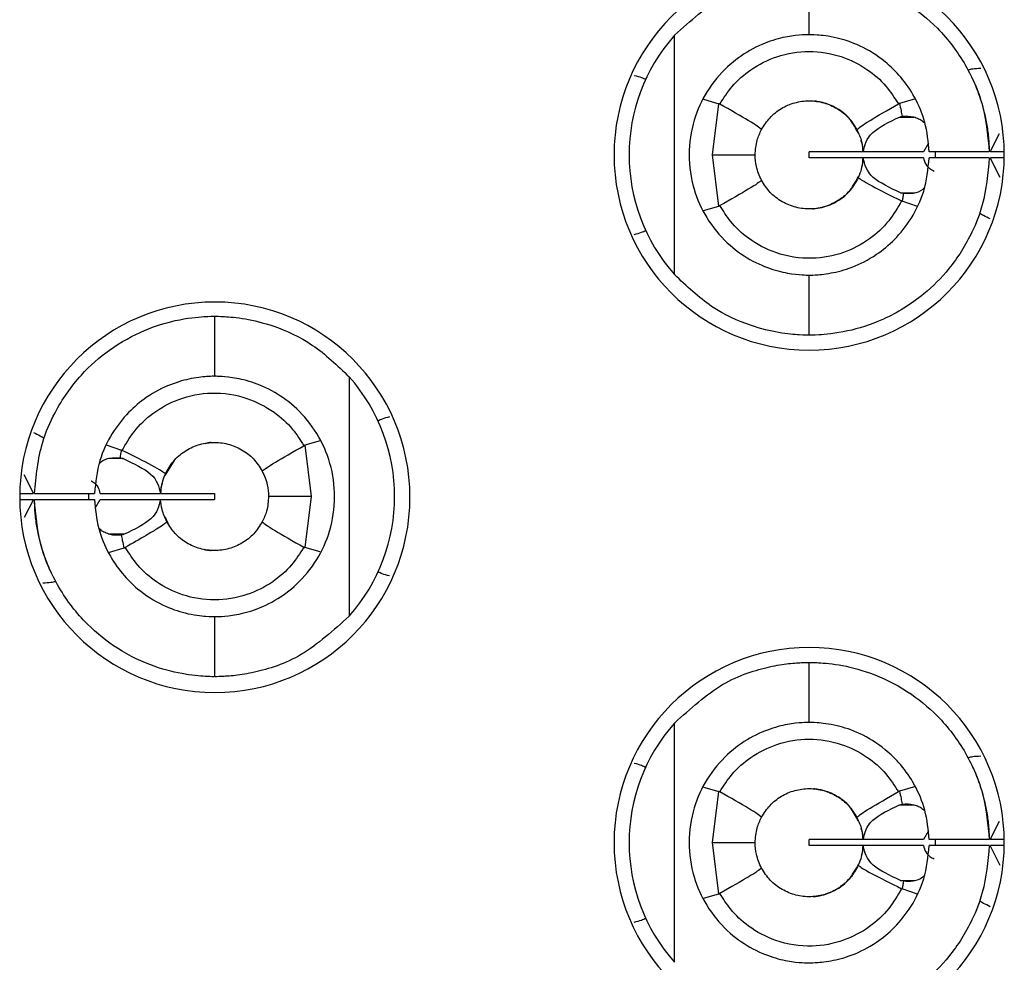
# Model space of a CAD drawing. Header units: inches. Extents: x 0 to 814, y 0 to 621.
# Tile 9 of 41: x 447.82 to 454.38, y 304.78 to 311.06. Entities that reach past the tile are written whole.
import ezdxf

# ---------------------------------------------------------------- set-up
doc = ezdxf.new("R2010")
doc.units = ezdxf.units.IN
doc.header["$LTSCALE"] = 10
doc.header["$MEASUREMENT"] = 0

msp = doc.modelspace()

# ---------------------------------------------------------------- linework, layer by layer
for p, q in [((453.0775, 310.9616), (453.0775, 311.3616)), ((452.1802, 309.3648), (452.1802, 310.9583)), ((452.3744, 310.5317), (452.4762, 310.5026)), ((452.434, 310.1616), (452.4762, 310.5026)), ((453.7849, 310.5346), (453.6791, 310.5042)), ((453.6789, 310.4136), (453.6966, 310.4186)), ((453.6789, 310.4136), (453.778, 310.4136)), ((454.2841, 310.1816), (454.3456, 310.3041)), ((453.8722, 310.2404), (453.8386, 310.1816)), ((452.4761, 309.8209), (452.434, 310.1616)), ((453.0775, 310.1416), (453.0775, 310.1816)), ((453.4342, 310.1816), (453.0775, 310.1816)), ((453.8386, 310.1816), (453.4377, 310.1816)), ((454.2773, 310.1816), (453.8772, 310.1816)), ((453.9172, 310.1826), (453.9173, 310.1417)), ((454.3773, 310.1816), (454.2848, 310.1816)), ((453.4341, 310.1416), (453.0775, 310.1416)), ((453.8386, 310.1416), (453.4378, 310.1416)), ((454.2773, 310.1416), (453.8772, 310.1416)), ((454.3508, 310.0101), (454.2842, 310.1416)), ((454.3773, 310.1416), (454.285, 310.1416)), ((453.7053, 309.9042), (453.6857, 309.9096)), ((453.6857, 309.9096), (453.7808, 309.9096)), ((453.7987, 309.8182), (453.6971, 309.8533)), ((452.3738, 309.7917), (452.4761, 309.8209)), ((453.0775, 308.9616), (453.0775, 309.3616)), ((449.1156, 309.087), (449.1156, 308.687)), ((450.0129, 308.6837), (450.0129, 307.0902)), ((449.8188, 308.2567), (449.7169, 308.2276)), ((448.3944, 308.2303), (448.496, 308.1953)), ((449.7169, 308.2276), (449.7591, 307.887)), ((448.5074, 308.139), (448.4112, 308.139)), ((448.8475, 308.1258), (448.7849, 308.0276)), ((447.8445, 308.0342), (447.9089, 307.907)), ((447.8176, 307.867), (447.9083, 307.867)), ((447.8177, 307.907), (447.9081, 307.907)), ((447.909, 307.867), (447.8483, 307.7459)), ((447.9158, 307.907), (448.3159, 307.907)), ((447.9158, 307.867), (448.3159, 307.867)), ((448.2776, 307.8661), (448.2779, 307.9069)), ((448.3209, 307.8082), (448.3545, 307.867)), ((448.3545, 307.907), (448.7553, 307.907)), ((448.3545, 307.867), (448.7554, 307.867)), ((448.7589, 307.867), (449.1156, 307.867)), ((448.759, 307.907), (449.1156, 307.907)), ((449.1156, 307.907), (449.1156, 307.867)), ((449.7591, 307.887), (449.7169, 307.5461)), ((448.7837, 307.7543), (448.8045, 307.7087)), ((448.5142, 307.635), (448.415, 307.635)), ((448.4082, 307.514), (448.514, 307.5444)), ((449.8197, 307.5183), (449.7169, 307.5461)), ((449.1156, 307.087), (449.1156, 306.687)), ((453.0775, 306.3816), (453.0775, 306.7816)), ((452.1802, 304.7848), (452.1802, 306.3783)), ((452.3744, 305.9517), (452.4762, 305.9226)), ((452.434, 305.5816), (452.4762, 305.9226)), ((453.7849, 305.9546), (453.6791, 305.9242)), ((453.6789, 305.8336), (453.6966, 305.8386)), ((453.6789, 305.8336), (453.778, 305.8336)), ((454.2841, 305.6016), (454.3456, 305.7241)), ((453.8722, 305.6604), (453.8386, 305.6016)), ((452.4761, 305.2409), (452.434, 305.5816)), ((453.0775, 305.5616), (453.0775, 305.6016)), ((453.4342, 305.6016), (453.0775, 305.6016)), ((453.8386, 305.6016), (453.4377, 305.6016)), ((454.2773, 305.6016), (453.8772, 305.6016)), ((453.9172, 305.6026), (453.9173, 305.5617)), ((454.3773, 305.6016), (454.2848, 305.6016)), ((453.4341, 305.5616), (453.0775, 305.5616)), ((453.8386, 305.5616), (453.4378, 305.5616)), ((454.2773, 305.5616), (453.8772, 305.5616)), ((454.3508, 305.4301), (454.2842, 305.5616)), ((454.3773, 305.5616), (454.285, 305.5616)), ((453.7053, 305.3242), (453.6857, 305.3296)), ((453.6857, 305.3296), (453.7808, 305.3296)), ((452.3738, 305.2117), (452.4761, 305.2409)), ((453.7987, 305.2382), (453.6971, 305.2733))]:
    msp.add_line(p, q)
at = {"flags": 128}
for points in [[(452.434, 310.1616), (452.4978, 310.1616), (452.5545, 310.1616), (452.6033, 310.1616), (452.6439, 310.1616), (452.6759, 310.1616), (452.6989, 310.1616), (452.7129, 310.1616), (452.7175, 310.1616)], [(449.7591, 307.887), (449.6953, 307.887), (449.6386, 307.887), (449.5898, 307.887), (449.5492, 307.887), (449.5172, 307.887), (449.4942, 307.887), (449.4803, 307.887), (449.4756, 307.887)], [(452.434, 305.5816), (452.4978, 305.5816), (452.5545, 305.5816), (452.6033, 305.5816), (452.6439, 305.5816), (452.6759, 305.5816), (452.6989, 305.5816), (452.7129, 305.5816), (452.7175, 305.5816)]]:
    msp.add_lwpolyline(points, dxfattribs=at)
for centre, radius, start, end in [((453.0775, 310.1616), 1.3, 90, 270), ((453.0775, 310.1616), 1.3, 270, 90), ((453.0775, 310.1616), 1.2, 138.39827, 221.60173), ((449.1175, 307.8816), 1.3, 90, 270), ((449.1175, 307.8816), 1.3, 270, 90), ((449.1156, 307.887), 1.2, 318.39827, 41.60173), ((453.0775, 305.5816), 1.3, 90, 270), ((453.0775, 305.5816), 1.3, 270, 90), ((453.0775, 305.5816), 1.2, 138.39827, 221.60173)]:
    msp.add_arc(centre, radius, start, end)
for points, knots in [([(452.1802, 310.9583), (452.2859, 311.0538), (452.4975, 311.2451), (452.7836, 311.3303), (452.9495, 311.3567), (453.0521, 311.3619), (453.0685, 311.3617), (453.0775, 311.3616)], [0, 0, 0, 0, 0.26023, 0.521048, 0.659721, 0.812849, 1, 1, 1, 1]), ([(453.0775, 311.3616), (453.0873, 311.3618), (453.1072, 311.3622), (453.2598, 311.3528), (453.4786, 311.3019), (453.7207, 311.1874), (453.949, 311.0033), (454.1282, 310.7668), (454.2506, 310.4819), (454.2685, 310.281), (454.2773, 310.1816)], [0, 0, 0, 0, 0.137181, 0.277132, 0.404306, 0.532009, 0.638008, 0.761924, 0.882123, 1, 1, 1, 1]), ([(453.0775, 310.9616), (453.0712, 310.9617), (453.0586, 310.9619), (452.9696, 310.9568), (452.8427, 310.9312), (452.688, 310.8682), (452.5283, 310.755), (452.3931, 310.5943), (452.3002, 310.3907), (452.266, 310.164), (452.2988, 309.9375), (452.3906, 309.7327), (452.5262, 309.5697), (452.6876, 309.4551), (452.8429, 309.392), (452.9696, 309.3663), (453.0586, 309.3613), (453.0712, 309.3615), (453.0775, 309.3616)], [0, 0, 0, 0, 0.0688343, 0.1372177, 0.201832, 0.2642939, 0.3215539, 0.3815998, 0.4376829, 0.4994388, 0.5609803, 0.6167581, 0.6777868, 0.7357899, 0.7982102, 0.8628364, 0.9311796, 1, 1, 1, 1]), ([(453.8772, 310.1816), (453.8708, 310.248), (453.8583, 310.3755), (453.7861, 310.5452), (453.6926, 310.681), (453.5662, 310.8036), (453.4108, 310.8965), (453.2444, 310.9494), (453.1075, 310.9626), (453.0879, 310.9619), (453.0775, 310.9616)], [0, 0, 0, 0, 0.105793, 0.20297, 0.292762, 0.376736, 0.507207, 0.640536, 0.80918, 1, 1, 1, 1]), ([(452.482, 310.5001), (452.5079, 310.5402), (452.5641, 310.6276), (452.692, 310.74), (452.8662, 310.8278), (453.0762, 310.8625), (453.2859, 310.8286), (453.4601, 310.742), (453.5891, 310.6298), (453.646, 310.5418), (453.6723, 310.5012)], [0, 0, 0, 0, 0.098964, 0.215239, 0.348877, 0.49995, 0.649673, 0.78288, 0.899637, 1, 1, 1, 1]), ([(451.9121, 310.691), (451.9294, 310.6866), (451.9605, 310.6787), (451.9795, 310.6687), (451.9878, 310.6643)], [0, 0, 0, 0, 0.557225, 1, 1, 1, 1]), ([(454.2207, 310.7372), (454.2017, 310.7361), (454.1676, 310.734), (454.1457, 310.7291), (454.136, 310.7269)], [0, 0, 0, 0, 0.557993, 1, 1, 1, 1]), ([(454.1596, 310.6802), (454.1605, 310.6785), (454.1621, 310.6751), (454.1798, 310.6369), (454.2176, 310.5459), (454.2552, 310.406), (454.2734, 310.2792), (454.276, 310.214), (454.2773, 310.1816)], [0, 0, 0, 0, 0.119778, 0.24155, 0.498391, 0.755695, 0.878374, 1, 1, 1, 1]), ([(452.482, 310.5001), (452.481, 310.5006), (452.4791, 310.5016), (452.4771, 310.5023), (452.4762, 310.5026)], [0, 0, 0, 0, 0.556554, 1, 1, 1, 1]), ([(452.7597, 310.3307), (452.7446, 310.3434), (452.7175, 310.3661), (452.5541, 310.4591), (452.482, 310.5001)], [0, 0, 0, 0, 0.559117, 1, 1, 1, 1]), ([(452.7597, 310.3307), (452.7772, 310.3582), (452.8122, 310.4131), (452.8903, 310.4739), (452.9803, 310.5129), (453.0778, 310.526), (453.1753, 310.5127), (453.2652, 310.4736), (453.3432, 310.4127), (453.3781, 310.3576), (453.3956, 310.3301)], [0, 0, 0, 0, 0.125093, 0.250085, 0.375065, 0.499993, 0.624926, 0.749886, 0.874857, 1, 1, 1, 1]), ([(453.4049, 310.3058), (453.3886, 310.3371), (453.3475, 310.4154), (453.2559, 310.48), (453.1762, 310.5099), (453.1286, 310.5183), (453.1133, 310.5198), (453.1086, 310.5202)], [0, 0, 0, 0, 0.234119, 0.586085, 0.846332, 0.951753, 1, 1, 1, 1]), ([(453.3956, 310.3301), (453.4105, 310.3432), (453.4371, 310.3667), (453.6004, 310.46), (453.6724, 310.5012)], [0, 0, 0, 0, 0.559102, 1, 1, 1, 1]), ([(453.6791, 310.5042), (453.6778, 310.5037), (453.6755, 310.5028), (453.6733, 310.5017), (453.6724, 310.5012)], [0, 0, 0, 0, 0.562671, 1, 1, 1, 1]), ([(453.6791, 310.5042), (453.6827, 310.4882), (453.6891, 310.4599), (453.6943, 310.4312), (453.6966, 310.4186)], [0, 0, 0, 0, 0.562369, 1, 1, 1, 1]), ([(453.6966, 310.4186), (453.7229, 310.4201), (453.7595, 310.4223), (453.8012, 310.4055), (453.8266, 310.3929), (453.8399, 310.3813), (453.8486, 310.3737)], [0, 0, 0, 0, 0.506028, 0.705561, 0.806524, 1, 1, 1, 1]), ([(453.4377, 310.1816), (453.4476, 310.2263), (453.4662, 310.3109), (453.6106, 310.3806), (453.6789, 310.4136)], [0, 0, 0, 0, 0.527513, 1, 1, 1, 1]), ([(452.7175, 310.1616), (452.7198, 310.1947), (452.724, 310.254), (452.7488, 310.3072), (452.7597, 310.3307)], [0, 0, 0, 0, 0.557865, 1, 1, 1, 1]), ([(453.3956, 310.3301), (453.4076, 310.3036), (453.4291, 310.2565), (453.4345, 310.2044), (453.4369, 310.1816)], [0, 0, 0, 0, 0.562045, 1, 1, 1, 1]), ([(453.4369, 310.1816), (453.4354, 310.2006), (453.4332, 310.2274), (453.4253, 310.2516), (453.423, 310.2587)], [0, 0, 0, 0, 0.711149, 1, 1, 1, 1]), ([(452.7598, 309.9923), (452.7463, 310.0225), (452.7222, 310.0763), (452.7189, 310.1356), (452.7175, 310.1616)], [0, 0, 0, 0, 0.561562, 1, 1, 1, 1]), ([(453.0775, 309.3616), (453.0851, 309.3614), (453.1, 309.361), (453.2097, 309.3688), (453.357, 309.4059), (453.5116, 309.4817), (453.6514, 309.5956), (453.7645, 309.7378), (453.854, 309.9237), (453.8693, 310.0668), (453.8772, 310.1416)], [0, 0, 0, 0, 0.16287, 0.318148, 0.450427, 0.578919, 0.672588, 0.772458, 0.880964, 1, 1, 1, 1]), ([(454.2773, 310.1416), (454.2677, 310.0364), (454.2522, 309.8662), (454.155, 309.6161), (454.0254, 309.4097), (453.82, 309.2039), (453.5696, 309.054), (453.3086, 308.9759), (453.1161, 308.9605), (453.0903, 308.9612), (453.0775, 308.9616)], [0, 0, 0, 0, 0.124607, 0.201662, 0.316166, 0.411842, 0.550342, 0.685063, 0.843269, 1, 1, 1, 1]), ([(453.4369, 310.1416), (453.4342, 310.1164), (453.4292, 310.0712), (453.4122, 310.0298), (453.4047, 310.0115)], [0, 0, 0, 0, 0.557121, 1, 1, 1, 1]), ([(453.426, 310.0737), (453.4268, 310.0763), (453.4339, 310.0974), (453.4355, 310.121), (453.4369, 310.1416)], [0, 0, 0, 0, 0.126431, 1, 1, 1, 1]), ([(453.6857, 309.9096), (453.6157, 309.9426), (453.4682, 310.012), (453.4483, 310.097), (453.4378, 310.1416)], [0, 0, 0, 0, 0.475025, 1, 1, 1, 1]), ([(453.8386, 310.1416), (453.846, 310.1131), (453.8542, 310.0816), (453.9055, 310.0561), (453.9106, 310.0536)], [0, 0, 0, 0, 0.900668, 1, 1, 1, 1]), ([(452.7598, 309.9923), (452.7446, 309.9797), (452.7175, 309.9573), (452.5542, 309.8645), (452.4822, 309.8236)], [0, 0, 0, 0, 0.55911, 1, 1, 1, 1]), ([(453.4047, 310.0115), (453.3884, 309.9823), (453.3557, 309.924), (453.2787, 309.8578), (453.188, 309.814), (453.0884, 309.7971), (452.988, 309.808), (452.8949, 309.8463), (452.814, 309.9078), (452.7778, 309.9641), (452.7598, 309.9923)], [0, 0, 0, 0, 0.1250402, 0.2500246, 0.3749371, 0.4999691, 0.6249102, 0.7498246, 0.8748988, 1, 1, 1, 1]), ([(453.101, 309.8023), (453.101, 309.8023), (453.101, 309.8023), (453.101, 309.8023), (453.101, 309.8023), (453.101, 309.8023), (453.101, 309.8023), (453.101, 309.8023), (453.101, 309.8023), (453.101, 309.8023), (453.101, 309.8023), (453.101, 309.8023), (453.1011, 309.8024), (453.1036, 309.8025), (453.1491, 309.8062), (453.2337, 309.8302), (453.34, 309.8993), (453.3867, 309.9823), (453.4077, 310.0197)], [0, 0, 0, 0, 0.002899, 0.004476, 0.004664, 0.004732, 0.005099, 0.005797, 0.008372, 0.009002, 0.009152, 0.009193, 0.009372, 0.026432, 0.083412, 0.400257, 0.730026, 1, 1, 1, 1]), ([(453.4047, 310.0115), (453.4204, 309.9991), (453.4485, 309.9769), (453.6181, 309.8924), (453.6928, 309.8551)], [0, 0, 0, 0, 0.559092, 1, 1, 1, 1]), ([(453.7053, 309.9042), (453.7039, 309.8947), (453.7013, 309.8777), (453.6984, 309.8607), (453.6971, 309.8533)], [0, 0, 0, 0, 0.558534, 1, 1, 1, 1]), ([(453.8474, 309.9458), (453.8431, 309.941), (453.8217, 309.9171), (453.77, 309.9014), (453.7269, 309.9033), (453.7053, 309.9042)], [0, 0, 0, 0, 0.110829, 0.5537178, 1, 1, 1, 1]), ([(453.6928, 309.8551), (453.6663, 309.8096), (453.6102, 309.7132), (453.4786, 309.592), (453.3041, 309.5003), (453.0865, 309.4596), (452.863, 309.4947), (452.6796, 309.5919), (452.5569, 309.706), (452.5047, 309.7881), (452.4822, 309.8236)], [0, 0, 0, 0, 0.106056, 0.22481, 0.356278, 0.500492, 0.665376, 0.803553, 0.915108, 1, 1, 1, 1]), ([(453.6928, 309.8551), (453.6936, 309.8547), (453.695, 309.854), (453.6964, 309.8535), (453.6971, 309.8533)], [0, 0, 0, 0, 0.5587423, 1, 1, 1, 1]), ([(452.4761, 309.8209), (452.4773, 309.8214), (452.4794, 309.8222), (452.4814, 309.8232), (452.4822, 309.8236)], [0, 0, 0, 0, 0.562922, 1, 1, 1, 1]), ([(454.2842, 309.7348), (454.2683, 309.7427), (454.2397, 309.7568), (454.2209, 309.7675), (454.2126, 309.7722)], [0, 0, 0, 0, 0.557114, 1, 1, 1, 1]), ([(451.9121, 309.6322), (451.9294, 309.6366), (451.9605, 309.6445), (451.9795, 309.6545), (451.9878, 309.6589)], [0, 0, 0, 0, 0.557225, 1, 1, 1, 1]), ([(453.0775, 308.9616), (453.064, 308.9613), (453.0397, 308.9607), (452.886, 308.9726), (452.683, 309.0208), (452.4223, 309.1342), (452.2607, 309.2881), (452.1802, 309.3648)], [0, 0, 0, 0, 0.2312686, 0.4164828, 0.5913557, 0.7962193, 1, 1, 1, 1]), ([(447.9158, 307.907), (447.9271, 308.0224), (447.9455, 308.2091), (448.0604, 308.4767), (448.2103, 308.6917), (448.4234, 308.8794), (448.6515, 309.0027), (448.8835, 309.0715), (449.0743, 309.0883), (449.1015, 309.0874), (449.1156, 309.087)], [0, 0, 0, 0, 0.136607, 0.221058, 0.342614, 0.445467, 0.564391, 0.681615, 0.83542, 1, 1, 1, 1]), ([(449.1156, 309.087), (449.1293, 309.0873), (449.1538, 309.0878), (449.3091, 309.0758), (449.5134, 309.0267), (449.7733, 308.9125), (449.9334, 308.7596), (450.0129, 308.6837)], [0, 0, 0, 0, 0.232579, 0.418603, 0.594539, 0.798578, 1, 1, 1, 1]), ([(449.1156, 308.687), (449.1072, 308.6872), (449.0911, 308.6877), (448.9756, 308.6786), (448.8274, 308.6393), (448.6752, 308.5626), (448.5378, 308.4489), (448.4266, 308.3072), (448.3387, 308.1228), (448.3237, 307.9811), (448.3159, 307.907)], [0, 0, 0, 0, 0.171823, 0.327781, 0.457005, 0.583196, 0.675747, 0.774585, 0.88206, 1, 1, 1, 1]), ([(449.1156, 307.087), (449.1221, 307.0869), (449.135, 307.0866), (449.2264, 307.092), (449.3557, 307.1189), (449.5112, 307.1837), (449.6696, 307.2982), (449.8023, 307.4583), (449.8934, 307.6602), (449.9266, 307.8827), (449.895, 308.1091), (449.8041, 308.3136), (449.6692, 308.476), (449.5109, 308.5904), (449.3556, 308.6551), (449.2263, 308.6819), (449.135, 308.6873), (449.1221, 308.6871), (449.1156, 308.687)], [0, 0, 0, 0, 0.069884, 0.139278, 0.204182, 0.266903, 0.323436, 0.382756, 0.438353, 0.499435, 0.558884, 0.617439, 0.676848, 0.733171, 0.79585, 0.860774, 0.930129, 1, 1, 1, 1]), ([(448.5003, 308.1935), (448.525, 308.2364), (448.5787, 308.3294), (448.7058, 308.4505), (448.8817, 308.5465), (449.1012, 308.5891), (449.3245, 308.555), (449.507, 308.4611), (449.633, 308.3469), (449.687, 308.2622), (449.7109, 308.2248)], [0, 0, 0, 0, 0.099793, 0.216467, 0.349999, 0.50042, 0.660688, 0.797326, 0.910434, 1, 1, 1, 1]), ([(450.281, 308.4164), (450.2637, 308.412), (450.2326, 308.4041), (450.2137, 308.3941), (450.2053, 308.3896)], [0, 0, 0, 0, 0.557225, 1, 1, 1, 1]), ([(447.9089, 308.3138), (447.9248, 308.3059), (447.9534, 308.2917), (447.9722, 308.2811), (447.9805, 308.2764)], [0, 0, 0, 0, 0.5571144, 1, 1, 1, 1]), ([(448.4878, 308.1443), (448.4892, 308.1539), (448.4918, 308.1709), (448.4947, 308.1879), (448.496, 308.1953)], [0, 0, 0, 0, 0.562549, 1, 1, 1, 1]), ([(448.5003, 308.1935), (448.4995, 308.1938), (448.4981, 308.1945), (448.4967, 308.1951), (448.496, 308.1953)], [0, 0, 0, 0, 0.5587332, 1, 1, 1, 1]), ([(448.7884, 308.037), (448.7727, 308.0494), (448.7446, 308.0716), (448.5751, 308.1562), (448.5003, 308.1935)], [0, 0, 0, 0, 0.559092, 1, 1, 1, 1]), ([(448.7884, 308.037), (448.8047, 308.0662), (448.8373, 308.1245), (448.9144, 308.1908), (449.0051, 308.2345), (449.1047, 308.2514), (449.2051, 308.2405), (449.2983, 308.2023), (449.3792, 308.1407), (449.4153, 308.0844), (449.4333, 308.0563)], [0, 0, 0, 0, 0.1248318, 0.2499266, 0.3749733, 0.4999112, 0.6248808, 0.7499042, 0.8748707, 1, 1, 1, 1]), ([(449.0915, 308.2462), (449.0916, 308.2462), (449.092, 308.2462), (449.0885, 308.2459), (449.0748, 308.2454), (449.0614, 308.2408), (449.0529, 308.238)], [0, 0, 0, 0, 0.027898, 0.176157, 0.480391, 1, 1, 1, 1]), ([(449.4333, 308.0563), (449.4485, 308.0688), (449.4756, 308.0912), (449.6389, 308.184), (449.7109, 308.2248)], [0, 0, 0, 0, 0.559112, 1, 1, 1, 1]), ([(449.7169, 308.2276), (449.7158, 308.2271), (449.7137, 308.2263), (449.7118, 308.2253), (449.7109, 308.2248)], [0, 0, 0, 0, 0.562972, 1, 1, 1, 1]), ([(448.3461, 308.1039), (448.3494, 308.1076), (448.3696, 308.1306), (448.4211, 308.1468), (448.4652, 308.1452), (448.4878, 308.1443)], [0, 0, 0, 0, 0.084695, 0.530522, 1, 1, 1, 1]), ([(448.4878, 308.1443), (448.4916, 308.1435), (448.4983, 308.1421), (448.5046, 308.1399), (448.5074, 308.139)], [0, 0, 0, 0, 0.56712, 1, 1, 1, 1]), ([(448.5074, 308.139), (448.5774, 308.106), (448.7249, 308.0366), (448.7449, 307.9516), (448.7553, 307.907)], [0, 0, 0, 0, 0.475029, 1, 1, 1, 1]), ([(448.7562, 307.907), (448.759, 307.9327), (448.7641, 307.978), (448.7811, 308.0193), (448.7884, 308.037)], [0, 0, 0, 0, 0.56991, 1, 1, 1, 1]), ([(449.4333, 308.0563), (449.4468, 308.0261), (449.4709, 307.9723), (449.4742, 307.913), (449.4756, 307.887)], [0, 0, 0, 0, 0.561544, 1, 1, 1, 1]), ([(448.3545, 307.907), (448.348, 307.9355), (448.3412, 307.965), (448.2944, 307.9889), (448.2929, 307.9896)], [0, 0, 0, 0, 0.967723, 1, 1, 1, 1]), ([(448.7675, 307.9757), (448.7664, 307.9725), (448.7593, 307.9511), (448.7576, 307.9272), (448.7562, 307.907)], [0, 0, 0, 0, 0.149907, 1, 1, 1, 1]), ([(449.1156, 306.687), (449.106, 306.6868), (449.0866, 306.6864), (448.9368, 306.6954), (448.7215, 306.7445), (448.481, 306.856), (448.2518, 307.0373), (448.069, 307.2741), (447.9433, 307.5617), (447.9249, 307.766), (447.9158, 307.867)], [0, 0, 0, 0, 0.135708, 0.274363, 0.400662, 0.527292, 0.633782, 0.757864, 0.88037, 1, 1, 1, 1]), ([(448.0335, 307.3683), (448.0326, 307.37), (448.031, 307.3734), (448.0133, 307.4116), (447.9755, 307.5027), (447.9379, 307.6426), (447.9197, 307.7693), (447.9171, 307.8345), (447.9158, 307.867)], [0, 0, 0, 0, 0.1197761, 0.2415479, 0.4983891, 0.755694, 0.8783739, 1, 1, 1, 1]), ([(448.3159, 307.867), (448.3222, 307.8013), (448.3344, 307.6754), (448.405, 307.5073), (448.4967, 307.3722), (448.6206, 307.25), (448.7734, 307.1563), (448.9399, 307.1009), (449.0831, 307.0857), (449.1042, 307.0865), (449.1156, 307.087)], [0, 0, 0, 0, 0.1045128, 0.2005906, 0.2894134, 0.3724761, 0.5006145, 0.6312251, 0.799563, 1, 1, 1, 1]), ([(448.7554, 307.867), (448.7455, 307.8223), (448.7269, 307.7376), (448.5825, 307.6679), (448.5142, 307.635)], [0, 0, 0, 0, 0.5275095, 1, 1, 1, 1]), ([(448.7975, 307.7184), (448.7855, 307.7449), (448.764, 307.792), (448.7586, 307.8441), (448.7562, 307.867)], [0, 0, 0, 0, 0.562114, 1, 1, 1, 1]), ([(449.4756, 307.887), (449.4733, 307.8539), (449.4691, 307.7945), (449.4443, 307.7414), (449.4334, 307.7178)], [0, 0, 0, 0, 0.557822, 1, 1, 1, 1]), ([(448.4965, 307.6299), (448.47, 307.6284), (448.433, 307.6263), (448.391, 307.6434), (448.3658, 307.6561), (448.3528, 307.6676), (448.3445, 307.675)], [0, 0, 0, 0, 0.5105507, 0.7107622, 0.8137764, 1, 1, 1, 1]), ([(448.7975, 307.7184), (448.793, 307.7134), (448.7858, 307.7053), (448.7295, 307.6685), (448.6531, 307.6232), (448.57, 307.5757), (448.5207, 307.5475)], [0, 0, 0, 0, 0.315683, 0.4999, 0.703172, 1, 1, 1, 1]), ([(449.4334, 307.7178), (449.4159, 307.6904), (449.3808, 307.6354), (449.3028, 307.5746), (449.2128, 307.5357), (449.1153, 307.5226), (449.0178, 307.5359), (448.9279, 307.575), (448.8499, 307.6359), (448.815, 307.6909), (448.7975, 307.7184)], [0, 0, 0, 0, 0.125083, 0.250179, 0.375008, 0.500028, 0.624987, 0.749827, 0.874916, 1, 1, 1, 1]), ([(449.4334, 307.7178), (449.4485, 307.7052), (449.4756, 307.6826), (449.6391, 307.5895), (449.7111, 307.5485)], [0, 0, 0, 0, 0.559118, 1, 1, 1, 1]), ([(448.5142, 307.635), (448.511, 307.6338), (448.5053, 307.6318), (448.4992, 307.6305), (448.4965, 307.6299)], [0, 0, 0, 0, 0.559446, 1, 1, 1, 1]), ([(448.514, 307.5444), (448.5104, 307.5603), (448.5039, 307.5887), (448.4988, 307.6174), (448.4965, 307.6299)], [0, 0, 0, 0, 0.562427, 1, 1, 1, 1]), ([(448.514, 307.5444), (448.5153, 307.5449), (448.5176, 307.5458), (448.5198, 307.547), (448.5207, 307.5475)], [0, 0, 0, 0, 0.562729, 1, 1, 1, 1]), ([(449.7111, 307.5485), (449.6852, 307.5083), (449.6288, 307.4207), (449.5008, 307.3083), (449.3266, 307.2207), (449.1165, 307.186), (448.9065, 307.2201), (448.7322, 307.3071), (448.6036, 307.4193), (448.5469, 307.507), (448.5207, 307.5475)], [0, 0, 0, 0, 0.099267, 0.215646, 0.349191, 0.499976, 0.650244, 0.78363, 0.900197, 1, 1, 1, 1]), ([(449.0433, 307.5358), (449.0469, 307.5345), (449.06, 307.5299), (449.0757, 307.5292), (449.0875, 307.528), (449.092, 307.5277), (449.0917, 307.5278), (449.0916, 307.5278)], [0, 0, 0, 0, 0.1821732, 0.6640382, 0.8230331, 0.9307702, 1, 1, 1, 1]), ([(449.7111, 307.5485), (449.7121, 307.548), (449.714, 307.547), (449.716, 307.5464), (449.7169, 307.5461)], [0, 0, 0, 0, 0.556556, 1, 1, 1, 1]), ([(450.281, 307.3576), (450.2637, 307.362), (450.2326, 307.3699), (450.2136, 307.3799), (450.2053, 307.3843)], [0, 0, 0, 0, 0.557225, 1, 1, 1, 1]), ([(447.9724, 307.3113), (447.9914, 307.3125), (448.0255, 307.3145), (448.0474, 307.3194), (448.0571, 307.3216)], [0, 0, 0, 0, 0.557993, 1, 1, 1, 1]), ([(450.0129, 307.0902), (449.9084, 306.9955), (449.6984, 306.8053), (449.4129, 306.719), (449.2456, 306.692), (449.1414, 306.6866), (449.1248, 306.6868), (449.1156, 306.687)], [0, 0, 0, 0, 0.2577662, 0.5175805, 0.657011, 0.8112712, 1, 1, 1, 1]), ([(452.1802, 306.3783), (452.2859, 306.4738), (452.4975, 306.6651), (452.7836, 306.7503), (452.9495, 306.7767), (453.0521, 306.7819), (453.0685, 306.7817), (453.0775, 306.7816)], [0, 0, 0, 0, 0.2602295, 0.521048, 0.6597214, 0.8128492, 1, 1, 1, 1]), ([(453.0775, 306.7816), (453.0873, 306.7818), (453.1072, 306.7822), (453.2598, 306.7728), (453.4786, 306.7219), (453.7207, 306.6074), (453.949, 306.4233), (454.1282, 306.1868), (454.2506, 305.9019), (454.2685, 305.701), (454.2773, 305.6016)], [0, 0, 0, 0, 0.137181, 0.277132, 0.404306, 0.532009, 0.638008, 0.761924, 0.882123, 1, 1, 1, 1]), ([(453.0775, 306.3816), (453.0712, 306.3817), (453.0586, 306.3819), (452.9696, 306.3768), (452.8427, 306.3512), (452.688, 306.2882), (452.5283, 306.175), (452.3931, 306.0143), (452.3002, 305.8107), (452.266, 305.584), (452.2988, 305.3575), (452.3906, 305.1527), (452.5262, 304.9897), (452.6876, 304.8751), (452.8429, 304.812), (452.9696, 304.7863), (453.0586, 304.7813), (453.0712, 304.7815), (453.0775, 304.7816)], [0, 0, 0, 0, 0.068834, 0.137218, 0.201832, 0.264294, 0.321554, 0.3816, 0.437683, 0.499439, 0.56098, 0.616758, 0.677787, 0.73579, 0.79821, 0.862836, 0.93118, 1, 1, 1, 1]), ([(453.8772, 305.6016), (453.8708, 305.668), (453.8583, 305.7955), (453.7861, 305.9652), (453.6926, 306.101), (453.5662, 306.2236), (453.4108, 306.3165), (453.2444, 306.3694), (453.1075, 306.3826), (453.0879, 306.3819), (453.0775, 306.3816)], [0, 0, 0, 0, 0.105793, 0.20297, 0.292762, 0.376736, 0.507207, 0.640536, 0.80918, 1, 1, 1, 1]), ([(452.482, 305.9201), (452.5079, 305.9602), (452.5641, 306.0476), (452.692, 306.16), (452.8662, 306.2478), (453.0762, 306.2825), (453.2859, 306.2486), (453.4601, 306.162), (453.5891, 306.0498), (453.646, 305.9618), (453.6723, 305.9212)], [0, 0, 0, 0, 0.0989639, 0.2152393, 0.3488767, 0.4999499, 0.6496729, 0.7828804, 0.8996374, 1, 1, 1, 1]), ([(454.2207, 306.1572), (454.2017, 306.1561), (454.1676, 306.154), (454.1457, 306.1491), (454.136, 306.1469)], [0, 0, 0, 0, 0.557993, 1, 1, 1, 1]), ([(451.9121, 306.111), (451.9294, 306.1066), (451.9605, 306.0987), (451.9795, 306.0887), (451.9878, 306.0843)], [0, 0, 0, 0, 0.557225, 1, 1, 1, 1]), ([(454.1596, 306.1002), (454.1605, 306.0985), (454.1621, 306.0951), (454.1798, 306.0569), (454.2176, 305.9659), (454.2552, 305.826), (454.2734, 305.6992), (454.276, 305.634), (454.2773, 305.6016)], [0, 0, 0, 0, 0.119778, 0.24155, 0.498391, 0.755695, 0.878374, 1, 1, 1, 1]), ([(452.482, 305.9201), (452.481, 305.9206), (452.4791, 305.9216), (452.4771, 305.9223), (452.4762, 305.9226)], [0, 0, 0, 0, 0.556554, 1, 1, 1, 1]), ([(452.7597, 305.7507), (452.7446, 305.7634), (452.7175, 305.7861), (452.5541, 305.8791), (452.482, 305.9201)], [0, 0, 0, 0, 0.559117, 1, 1, 1, 1]), ([(452.7597, 305.7507), (452.7772, 305.7782), (452.8122, 305.8331), (452.8903, 305.8939), (452.9803, 305.9329), (453.0778, 305.946), (453.1753, 305.9327), (453.2652, 305.8936), (453.3432, 305.8327), (453.3781, 305.7776), (453.3956, 305.7501)], [0, 0, 0, 0, 0.125093, 0.250085, 0.375065, 0.499993, 0.624926, 0.749886, 0.874857, 1, 1, 1, 1]), ([(453.4049, 305.7258), (453.3886, 305.7571), (453.3475, 305.8354), (453.2559, 305.9), (453.1762, 305.9299), (453.1286, 305.9383), (453.1133, 305.9398), (453.1086, 305.9402)], [0, 0, 0, 0, 0.234119, 0.586085, 0.846332, 0.951753, 1, 1, 1, 1]), ([(453.3956, 305.7501), (453.4105, 305.7632), (453.4371, 305.7867), (453.6004, 305.88), (453.6724, 305.9212)], [0, 0, 0, 0, 0.559102, 1, 1, 1, 1]), ([(453.6791, 305.9242), (453.6778, 305.9237), (453.6755, 305.9228), (453.6733, 305.9217), (453.6724, 305.9212)], [0, 0, 0, 0, 0.562671, 1, 1, 1, 1]), ([(453.6791, 305.9242), (453.6827, 305.9082), (453.6891, 305.8799), (453.6943, 305.8512), (453.6966, 305.8386)], [0, 0, 0, 0, 0.562369, 1, 1, 1, 1]), ([(453.4377, 305.6016), (453.4476, 305.6463), (453.4662, 305.7309), (453.6106, 305.8006), (453.6789, 305.8336)], [0, 0, 0, 0, 0.527513, 1, 1, 1, 1]), ([(453.6966, 305.8386), (453.7229, 305.8401), (453.7595, 305.8423), (453.8012, 305.8255), (453.8266, 305.8129), (453.8399, 305.8013), (453.8486, 305.7937)], [0, 0, 0, 0, 0.5060279, 0.7055614, 0.8065239, 1, 1, 1, 1]), ([(452.7175, 305.5816), (452.7198, 305.6147), (452.724, 305.674), (452.7488, 305.7272), (452.7597, 305.7507)], [0, 0, 0, 0, 0.557865, 1, 1, 1, 1]), ([(453.3956, 305.7501), (453.4076, 305.7236), (453.4291, 305.6765), (453.4345, 305.6244), (453.4369, 305.6016)], [0, 0, 0, 0, 0.562045, 1, 1, 1, 1]), ([(453.4369, 305.6016), (453.4354, 305.6206), (453.4332, 305.6474), (453.4253, 305.6716), (453.423, 305.6787)], [0, 0, 0, 0, 0.711149, 1, 1, 1, 1]), ([(452.7598, 305.4123), (452.7463, 305.4425), (452.7222, 305.4963), (452.7189, 305.5556), (452.7175, 305.5816)], [0, 0, 0, 0, 0.561562, 1, 1, 1, 1]), ([(453.0775, 304.7816), (453.0851, 304.7814), (453.1, 304.781), (453.2097, 304.7888), (453.357, 304.8259), (453.5116, 304.9017), (453.6514, 305.0156), (453.7645, 305.1578), (453.854, 305.3437), (453.8693, 305.4868), (453.8772, 305.5616)], [0, 0, 0, 0, 0.1628704, 0.3181477, 0.4504271, 0.5789195, 0.6725876, 0.7724584, 0.880964, 1, 1, 1, 1]), ([(454.2773, 305.5616), (454.2677, 305.4564), (454.2522, 305.2862), (454.155, 305.0361), (454.0254, 304.8297), (453.82, 304.6239), (453.5696, 304.474), (453.3086, 304.3959), (453.1161, 304.3805), (453.0903, 304.3812), (453.0775, 304.3816)], [0, 0, 0, 0, 0.124607, 0.201662, 0.316166, 0.411842, 0.550342, 0.685063, 0.843269, 1, 1, 1, 1]), ([(453.4369, 305.5616), (453.4342, 305.5364), (453.4292, 305.4912), (453.4122, 305.4498), (453.4047, 305.4315)], [0, 0, 0, 0, 0.557121, 1, 1, 1, 1]), ([(453.426, 305.4937), (453.4268, 305.4963), (453.4339, 305.5174), (453.4355, 305.541), (453.4369, 305.5616)], [0, 0, 0, 0, 0.126431, 1, 1, 1, 1]), ([(453.6857, 305.3296), (453.6157, 305.3626), (453.4682, 305.432), (453.4483, 305.517), (453.4378, 305.5616)], [0, 0, 0, 0, 0.475025, 1, 1, 1, 1]), ([(453.8386, 305.5616), (453.846, 305.5331), (453.8542, 305.5016), (453.9055, 305.4761), (453.9106, 305.4736)], [0, 0, 0, 0, 0.900668, 1, 1, 1, 1]), ([(453.101, 305.2223), (453.101, 305.2223), (453.101, 305.2223), (453.101, 305.2223), (453.101, 305.2223), (453.101, 305.2223), (453.101, 305.2223), (453.101, 305.2223), (453.101, 305.2223), (453.101, 305.2223), (453.101, 305.2223), (453.101, 305.2223), (453.1011, 305.2224), (453.1036, 305.2225), (453.1491, 305.2262), (453.2337, 305.2502), (453.34, 305.3193), (453.3867, 305.4023), (453.4077, 305.4397)], [0, 0, 0, 0, 0.002899, 0.004476, 0.004664, 0.004732, 0.005099, 0.005797, 0.008372, 0.009002, 0.009152, 0.009193, 0.009372, 0.026432, 0.083412, 0.400257, 0.730026, 1, 1, 1, 1]), ([(452.7598, 305.4123), (452.7446, 305.3997), (452.7175, 305.3773), (452.5542, 305.2845), (452.4822, 305.2436)], [0, 0, 0, 0, 0.55911, 1, 1, 1, 1]), ([(453.4047, 305.4315), (453.3884, 305.4023), (453.3557, 305.344), (453.2787, 305.2778), (453.188, 305.234), (453.0884, 305.2171), (452.988, 305.228), (452.8949, 305.2663), (452.814, 305.3278), (452.7778, 305.3841), (452.7598, 305.4123)], [0, 0, 0, 0, 0.1250402, 0.2500246, 0.3749371, 0.4999691, 0.6249102, 0.7498246, 0.8748988, 1, 1, 1, 1]), ([(453.4047, 305.4315), (453.4204, 305.4191), (453.4485, 305.3969), (453.6181, 305.3124), (453.6928, 305.2751)], [0, 0, 0, 0, 0.559092, 1, 1, 1, 1]), ([(453.7053, 305.3242), (453.7039, 305.3147), (453.7013, 305.2977), (453.6984, 305.2807), (453.6971, 305.2733)], [0, 0, 0, 0, 0.558534, 1, 1, 1, 1]), ([(453.8474, 305.3658), (453.8431, 305.361), (453.8217, 305.3371), (453.77, 305.3214), (453.7269, 305.3233), (453.7053, 305.3242)], [0, 0, 0, 0, 0.110829, 0.553718, 1, 1, 1, 1]), ([(452.4761, 305.2409), (452.4773, 305.2414), (452.4794, 305.2422), (452.4814, 305.2432), (452.4822, 305.2436)], [0, 0, 0, 0, 0.562922, 1, 1, 1, 1]), ([(453.6928, 305.2751), (453.6663, 305.2296), (453.6102, 305.1332), (453.4786, 305.012), (453.3041, 304.9203), (453.0865, 304.8796), (452.863, 304.9147), (452.6796, 305.0119), (452.5569, 305.126), (452.5047, 305.2081), (452.4822, 305.2436)], [0, 0, 0, 0, 0.106056, 0.22481, 0.356278, 0.500492, 0.665376, 0.803553, 0.915108, 1, 1, 1, 1]), ([(453.6928, 305.2751), (453.6936, 305.2747), (453.695, 305.274), (453.6964, 305.2735), (453.6971, 305.2733)], [0, 0, 0, 0, 0.5587423, 1, 1, 1, 1]), ([(454.2842, 305.1548), (454.2683, 305.1627), (454.2397, 305.1768), (454.2209, 305.1875), (454.2126, 305.1922)], [0, 0, 0, 0, 0.557114, 1, 1, 1, 1]), ([(451.9121, 305.0522), (451.9294, 305.0566), (451.9605, 305.0645), (451.9795, 305.0745), (451.9878, 305.0789)], [0, 0, 0, 0, 0.557225, 1, 1, 1, 1])]:
    msp.add_open_spline(points, degree=3, knots=knots)

doc.saveas('drawing.dxf')
